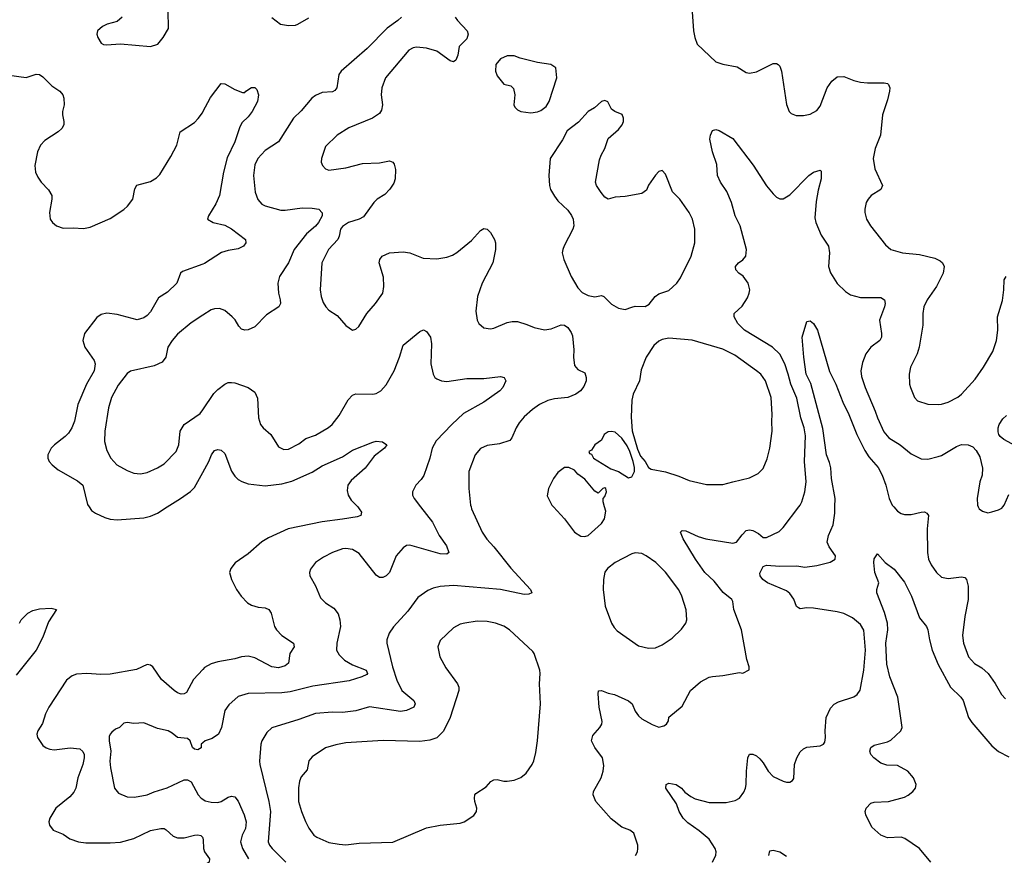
# Model space of a CAD drawing. Header units: inches. Extents: x 1834610 to 2027685, y 642842 to 774116.
# Tile 3 of 256: x 1838912 to 1844764, y 647930 to 652896. Entities that reach past the tile are written whole.
import ezdxf

# ---------------------------------------------------------------- set-up
doc = ezdxf.new("R2010")
doc.units = ezdxf.units.IN
doc.header["$MEASUREMENT"] = 0
for name, color, linetype in [('B8634', 7, 'Continuous'), ('B8635', 7, 'Continuous'), ('B8644', 7, 'Continuous'), ('B8645', 7, 'Continuous')]:
    doc.layers.add(name, color=color, linetype=linetype)

msp = doc.modelspace()

# ---------------------------------------------------------------- linework, layer by layer
at = {"layer": 'B8634', "color": 5}
for points, elevation in [([(1839325, 650000), (1839338.9, 649978.9), (1839362.4, 649962.4), (1839418, 649938), (1839450, 649927.8), (1839490, 649924.6), (1839650, 649936.5), (1839690, 649945.5), (1839730, 649963.6), (1839788.2, 650000)], 420), ([(1838910.7, 649310), (1838921, 649330), (1838959.2, 649370), (1838990, 649385.2), (1839030, 649394.2), (1839098.7, 649398.7), (1839130.4, 649390), (1839082.2, 649317.8), (1839050, 649226), (1839010.1, 649150), (1838890, 649001.5)], 380), ([(1840000, 649035), (1839944.7, 648975.3), (1839902.3, 648897.7), (1839890, 648889.7), (1839871.7, 648888.3), (1839850, 648894.7), (1839829.1, 648909.1), (1839755.4, 648975.4), (1839702.7, 649050), (1839690, 649060.9), (1839670, 649063.7), (1839606.3, 649033.7), (1839450, 649007.2), (1839394.7, 649005.3), (1839310, 649011), (1839250, 649007.2), (1839223.1, 648996.9), (1839188.9, 648970), (1839085.2, 648810), (1839065.8, 648770), (1839047.4, 648712.6), (1839019.5, 648670), (1839013.1, 648650), (1839016.9, 648630), (1839050, 648582.4), (1839068.3, 648568.3), (1839090, 648560.3), (1839117.3, 648557.3), (1839211.8, 648568.2), (1839270, 648562), (1839286.9, 648546.9), (1839293.9, 648530), (1839295.3, 648510), (1839286.1, 648470), (1839257.5, 648390), (1839244.6, 648330), (1839233.9, 648306.1), (1839210, 648277.6), (1839127.4, 648210), (1839090.3, 648150), (1839085.7, 648130), (1839088.5, 648110), (1839110, 648080.4), (1839170, 648055.8), (1839210, 648027.4), (1839261, 648010), (1839304.8, 648004.8), (1839450, 648004.7), (1839510, 648009.3), (1839590, 648030.2), (1839690, 648077.8), (1839750, 648090.3), (1839770, 648088.8), (1839782.4, 648082.4), (1839824, 648044), (1839850, 648034.3), (1839890, 648033.4), (1839949.9, 648050.1), (1839971, 648051), (1839988.8, 648048.8), (1839998.2, 648038.2), (1840000, 648031.9)], 420), ([(1840000, 648597.8), (1839991, 648590), (1839990.7, 648569.3), (1839970, 648557.2), (1839950, 648561.2), (1839939, 648570), (1839925.2, 648610), (1839910, 648625.2), (1839850, 648629.5), (1839817, 648657), (1839793.2, 648670), (1839730, 648684.2), (1839650, 648718), (1839590, 648713.2), (1839550, 648719), (1839530, 648715.3), (1839504.7, 648690), (1839480.7, 648679.3), (1839458.9, 648661.1), (1839449, 648651), (1839443.6, 648636.4), (1839443.1, 648610), (1839453.1, 648550), (1839447.7, 648490), (1839451.7, 648450), (1839474.9, 648330), (1839499.6, 648299.6), (1839550, 648278), (1839594.9, 648274.9), (1839670, 648290.3), (1839710, 648307.6), (1839788.3, 648331.7), (1839890, 648378), (1839910, 648379.1), (1839930, 648366.8), (1839972.4, 648290), (1839990.2, 648270.2), (1840000, 648264.1)], 440)]:
    msp.add_lwpolyline(points, dxfattribs=dict(at, elevation=elevation))
at = {"layer": 'B8635', "color": 5}
for points, elevation in [([(1839520.7, 652910), (1839490, 652885.1), (1839431.8, 652868.2), (1839404.7, 652855.3), (1839374.8, 652830), (1839370.7, 652810), (1839375.5, 652790), (1839396.4, 652756.4), (1839410, 652748.4), (1839426.9, 652746.9), (1839510, 652752.7), (1839690, 652735.5), (1839732.7, 652750), (1839763.7, 652790), (1839796.6, 652843.4), (1839794, 652950)], 440), ([(1838850, 652566), (1838950, 652551.5), (1839010, 652572.2), (1839030, 652570.5), (1839050, 652556.3), (1839102.4, 652502.4), (1839150.5, 652470), (1839168, 652450), (1839174.9, 652430), (1839176.4, 652390), (1839166.4, 652350), (1839166, 652330), (1839174.4, 652290), (1839174, 652270), (1839161.6, 652250), (1839139.3, 652230), (1839062, 652178), (1839034.3, 652150), (1839018, 652110), (1839001.7, 652030), (1839005.7, 651990), (1839019.4, 651959.4), (1839039.5, 651930), (1839083.7, 651883.7), (1839101.7, 651850), (1839103.1, 651830), (1839088.7, 651750), (1839093, 651710), (1839106, 651690), (1839130, 651670.5), (1839170, 651656.4), (1839230, 651659.5), (1839290, 651654.6), (1839330, 651662.8), (1839450, 651714.9), (1839530, 651767.2), (1839552.5, 651787.5), (1839584.2, 651830), (1839595.6, 651890), (1839608.3, 651911.7), (1839690, 651934.4), (1839724.9, 651955.1), (1839743.8, 651976.2), (1839810, 652081.7), (1839844.8, 652150), (1839866.3, 652230), (1839950, 652285.7), (1839972.2, 652307.8), (1839997.5, 652342.5), (1840000, 652347.2)], 420), ([(1840000, 651442.5), (1839879.9, 651400.1), (1839868.2, 651390), (1839846, 651330), (1839790, 651277), (1839737, 651243), (1839690, 651159.6), (1839670, 651137.4), (1839650, 651123.5), (1839610, 651112.8), (1839490, 651144), (1839430, 651151), (1839395.6, 651144.4), (1839370, 651126), (1839297.4, 651030), (1839287.4, 650990), (1839299.5, 650950), (1839354.7, 650870), (1839359.8, 650850), (1839354.8, 650810), (1839308.6, 650730), (1839258, 650610), (1839237.1, 650510), (1839221.2, 650470), (1839201.3, 650438.7), (1839181.7, 650418.3), (1839118, 650370), (1839099.3, 650350), (1839078, 650310), (1839079.1, 650290), (1839087.7, 650270), (1839104.9, 650250), (1839141.1, 650221.1), (1839255.8, 650155.8), (1839287.6, 650130), (1839315.1, 650015.1), (1839325, 650000)], 420), ([(1840000, 651139.4), (1839930, 651094), (1839850, 651026), (1839818, 650990), (1839792.9, 650950), (1839780.3, 650890), (1839758.6, 650861.4), (1839710, 650839.7), (1839570, 650807.8), (1839550, 650793.6), (1839496.6, 650723.4), (1839458, 650650), (1839439.6, 650590), (1839417.3, 650450), (1839416.5, 650390), (1839430, 650334.8), (1839452.4, 650290), (1839488, 650250), (1839550, 650216), (1839590, 650200.3), (1839630, 650198), (1839670, 650204.6), (1839730, 650231.8), (1839770, 650255.8), (1839841.7, 650330), (1839857.3, 650370), (1839864.5, 650450), (1839889.7, 650490), (1839984.9, 650555.1), (1840000, 650577)], 440), ([(1839788.2, 650000), (1839868.2, 650050), (1839927.2, 650092.9), (1839950, 650114.9), (1840000, 650204.6)], 420)]:
    msp.add_lwpolyline(points, dxfattribs=dict(at, elevation=elevation))
at = {"layer": 'B8644', "color": 5}
for points, elevation in [([(1841294.8, 650000), (1841365.5, 649910), (1841403.9, 649830), (1841447.6, 649770), (1841462, 649730), (1841450, 649719.5), (1841410, 649720.9), (1841230, 649773.3), (1841210, 649771.1), (1841190, 649756.9), (1841148.9, 649710), (1841109, 649610), (1841090, 649591), (1841070, 649581.5), (1841050, 649581), (1841030, 649594), (1840930, 649723.6), (1840890, 649748), (1840850, 649754), (1840830, 649751.1), (1840770, 649729.7), (1840717.8, 649702.2), (1840670, 649669.4), (1840640.5, 649630), (1840633.4, 649610), (1840636.3, 649590), (1840670, 649530.8), (1840700.3, 649460.3), (1840730.2, 649430.2), (1840779.1, 649399.1), (1840804.3, 649364.3), (1840814.4, 649330), (1840818, 649290), (1840796.1, 649190), (1840795.3, 649150), (1840810, 649121.6), (1840843.1, 649090), (1840890, 649062.2), (1840970, 649030.2), (1840979.3, 649010), (1840974.7, 649005.3), (1840944.9, 648990), (1840870, 648966.3), (1840654.9, 648934.9), (1840519, 648901), (1840470, 648895.2), (1840269.1, 648890.9), (1840210, 648874.3), (1840155.3, 648824.7), (1840130.3, 648790), (1840110.2, 648689.8), (1840094, 648650), (1840056.2, 648623.8), (1840014, 648610), (1840000, 648597.8)], 440), ([(1840920.7, 650000), (1840930.3, 649990), (1840943, 649970), (1840938.8, 649950), (1840917.8, 649942.2), (1840830, 649926.9), (1840710, 649912.5), (1840508.2, 649870), (1840390, 649817.2), (1840350, 649792.2), (1840270, 649721.7), (1840191.4, 649668.6), (1840165.7, 649634.3), (1840159.5, 649610), (1840170.3, 649570), (1840200.3, 649510), (1840227.2, 649470), (1840266.4, 649430), (1840290, 649416), (1840330, 649404.7), (1840370, 649400.8), (1840391.8, 649391.8), (1840406.7, 649370), (1840425.2, 649290), (1840437.3, 649270), (1840470, 649235.8), (1840539.3, 649190), (1840543.1, 649170), (1840517.4, 649130), (1840508.7, 649071.3), (1840490, 649055.6), (1840450, 649044.5), (1840410, 649049.8), (1840310, 649102.9), (1840270, 649112.7), (1840230, 649110.5), (1840190, 649098), (1840090, 649079.2), (1840050, 649067.4), (1840010, 649045.7), (1840000, 649035)], 420), ([(1841594.2, 650000), (1841596.5, 649990), (1841659.5, 649850), (1841688.2, 649808.2), (1841730, 649763), (1841830, 649635.8), (1841948.4, 649510), (1841956.3, 649490), (1841938.2, 649481.8), (1841910, 649479.8), (1841770, 649509.1), (1841490, 649533.1), (1841410, 649527.1), (1841370, 649517.7), (1841337, 649503), (1841278.6, 649461.4), (1841218.3, 649381.7), (1841132.8, 649287.2), (1841108.2, 649250), (1841094.4, 649210), (1841094, 649190), (1841126.7, 649050), (1841152.4, 648970), (1841183.6, 648910), (1841253.4, 648850), (1841262.6, 648830), (1841253.4, 648810), (1841210.1, 648789.9), (1841175.8, 648784.2), (1840990, 648812.7), (1840910, 648789), (1840830, 648779.3), (1840770, 648780.7), (1840670, 648772.8), (1840570, 648736.5), (1840410, 648688.3), (1840380, 648660), (1840350.3, 648610), (1840344.6, 648590), (1840336, 648490), (1840338.3, 648470), (1840392.8, 648250), (1840401.5, 648190), (1840389.3, 648010), (1840396.2, 647990), (1840411.3, 647970), (1840494, 647890)], 460), ([(1842084.3, 650000), (1842150.7, 649930), (1842210, 649850.8), (1842246.2, 649826.2), (1842270, 649824.9), (1842290, 649830.8), (1842310, 649847.7), (1842370, 649901.6), (1842388, 649930), (1842395.3, 649975.3), (1842388.2, 650000)], 480), ([(1842572.3, 647930), (1842582.7, 647950), (1842586, 647970), (1842585.2, 647990), (1842562.7, 648062.7), (1842538.9, 648078.9), (1842490, 648097), (1842427.2, 648147.2), (1842335.1, 648250), (1842319.6, 648290), (1842322.4, 648310), (1842366.9, 648390), (1842379.7, 648430), (1842384.4, 648464.4), (1842375.6, 648510), (1842329.6, 648570), (1842309.7, 648610), (1842317.4, 648642.6), (1842359.5, 648690), (1842371.5, 648710), (1842374, 648726), (1842355.1, 648810), (1842349.8, 648890.2), (1842352.7, 648907.3), (1842370, 648910.4), (1842410, 648894.3), (1842446, 648886), (1842530, 648847.2), (1842552.2, 648830), (1842570, 648787.3), (1842590, 648759.1), (1842610, 648740.5), (1842670, 648706.8), (1842710, 648691), (1842740.2, 648699.8), (1842755.3, 648710), (1842768.7, 648730), (1842769.4, 648750.6), (1842850, 648817.3), (1842899.6, 648910), (1842958.4, 648961.6), (1843010, 648988.5), (1843030, 648993.7), (1843090, 648998.4), (1843190, 649016), (1843210, 649012), (1843247.3, 649032.7), (1843248, 649050), (1843232.9, 649092.9), (1843201.5, 649270), (1843155.8, 649390), (1843150, 649439.3), (1843144.2, 649450), (1843092.5, 649492.5), (1843038.4, 649558.4), (1842984.2, 649610), (1842928.7, 649690), (1842854.7, 649810), (1842839.3, 649850), (1842850, 649860.7), (1842870, 649859.3), (1842944.9, 649825), (1842990, 649810.3), (1843150, 649784.7), (1843171.5, 649790), (1843204.9, 649835.1), (1843230, 649860.5), (1843250, 649864.4), (1843270, 649860.4), (1843302, 649842), (1843330, 649818), (1843350, 649818.8), (1843424.9, 649855.1), (1843450, 649877.3), (1843542.1, 650000)], 460), ([(1843029.2, 647890), (1843049.7, 647930.3), (1843051.6, 647950), (1843046, 647970), (1843010, 648026.2), (1842950, 648075.6), (1842882.5, 648122.5), (1842854.6, 648150), (1842832.3, 648190), (1842815.8, 648235.8), (1842752.3, 648330), (1842753.2, 648350), (1842770, 648358.4), (1842813, 648350), (1842844.4, 648330), (1842865.8, 648305.8), (1842899.9, 648279.9), (1842926.6, 648266.6), (1843010, 648243.6), (1843110, 648243.7), (1843164.7, 648255.3), (1843190, 648270.7), (1843214.9, 648305.1), (1843225.1, 648330), (1843229.7, 648350), (1843231.1, 648430), (1843239.6, 648510), (1843250, 648530.6), (1843270, 648530.5), (1843290, 648520.5), (1843310, 648503), (1843330, 648479.1), (1843359.5, 648430), (1843390, 648399.5), (1843450, 648370.6), (1843470, 648364), (1843490, 648364.7), (1843505.2, 648374.8), (1843512.7, 648387.3), (1843517.6, 648470), (1843531.3, 648510), (1843550, 648544.9), (1843570, 648563.8), (1843590, 648572.7), (1843670, 648581.6), (1843689, 648590), (1843696.9, 648603.1), (1843701.6, 648630), (1843699.7, 648670), (1843705.1, 648750), (1843730, 648803.8), (1843752, 648828), (1843778, 648842), (1843870, 648872), (1843890, 648886.4), (1843907.7, 648912.3), (1843928.2, 649030), (1843939.1, 649150), (1843928.2, 649268.2), (1843910, 649301.7), (1843861.5, 649341.5), (1843810, 649366.5), (1843770, 649376.8), (1843630, 649398.7), (1843590, 649401), (1843550, 649395.8), (1843540.1, 649400.1), (1843528.9, 649408.9), (1843513.1, 649453.1), (1843490, 649486.4), (1843470, 649500.9), (1843356, 649550), (1843329.4, 649570), (1843313.2, 649590), (1843310, 649606), (1843330, 649646), (1843350, 649654.4), (1843430, 649647.7), (1843530, 649650.2), (1843577.5, 649642.5), (1843650, 649652.2), (1843728, 649672), (1843758, 649690), (1843760.7, 649710), (1843722.3, 649762.3), (1843711.9, 649790), (1843718.7, 649830), (1843746.5, 649893.5), (1843757.4, 649962.5), (1843757.5, 650000)], 440), ([(1844107, 650000), (1844130, 649974.6), (1844150, 649960.9), (1844170, 649954.7), (1844210, 649955.4), (1844270.2, 649970.2), (1844290.3, 649970.3), (1844304.1, 649964.1), (1844312.7, 649950), (1844304.9, 649870), (1844306.7, 649730), (1844313.4, 649690), (1844330, 649656.3), (1844360.4, 649610), (1844390, 649583.7), (1844430, 649574.6), (1844510, 649584.9), (1844530, 649581.3), (1844539.5, 649570), (1844549.2, 649530), (1844549.3, 649450.7), (1844528.4, 649350), (1844515.9, 649235.9), (1844520.9, 649190), (1844550.4, 649110), (1844586, 649070), (1844630, 649044.6), (1844667.4, 649010), (1844710.2, 648950.2), (1844746.5, 648886.5), (1844770, 648859.3)], 440), ([(1844608.9, 650000), (1844614, 649990), (1844634.2, 649974.2), (1844666.2, 649966.2), (1844690, 649970.4), (1844730, 649982.4), (1844750, 649993.4), (1844755.1, 650000)], 460), ([(1844327, 647890), (1844258.9, 647970), (1844172.4, 648030), (1844150, 648039), (1844070, 648034.8), (1844030, 648049.7), (1843976.5, 648096.5), (1843940.4, 648170), (1843937.3, 648190), (1843942.6, 648210), (1843970, 648239.5), (1843990, 648246.3), (1844075.3, 648250), (1844170, 648276.4), (1844192.6, 648287.4), (1844219.3, 648310), (1844235.1, 648330), (1844239.5, 648350), (1844224.2, 648390), (1844189.7, 648430), (1844130, 648463.7), (1844066.2, 648466.2), (1844030, 648476.8), (1843988.4, 648510), (1843971.2, 648530), (1843964, 648550), (1843969.6, 648570), (1843990, 648584.4), (1844070, 648604.6), (1844090, 648614.4), (1844149.5, 648670), (1844156.9, 648690), (1844130.5, 648870), (1844084.1, 648990), (1844066.1, 649066.1), (1844059.3, 649190), (1844072.5, 649270), (1844069.9, 649309.9), (1844052.4, 649372.4), (1844006, 649490), (1844005.6, 649510), (1844018, 649550), (1843993.6, 649610), (1843987.6, 649670), (1843990, 649692), (1844010, 649722), (1844054.8, 649670), (1844110, 649630.5), (1844170, 649553.7), (1844212.7, 649470), (1844260.7, 649340.7), (1844300.5, 649290), (1844310.3, 649270.3), (1844319.1, 649210), (1844335, 649150), (1844370, 649063.6), (1844443.2, 648930), (1844505.3, 648870), (1844519, 648850), (1844551.4, 648750), (1844570, 648718.7), (1844690, 648580.3), (1844730, 648547.4), (1844790, 648514.9)], 420), ([(1840000, 648264.1), (1840014.8, 648254.8), (1840050, 648245.3), (1840090, 648244), (1840110, 648250.3), (1840150, 648275.5), (1840170, 648280.7), (1840190, 648276.9), (1840210, 648252.4), (1840246.3, 648170), (1840257.7, 648130), (1840253.6, 648090), (1840234.5, 648050), (1840224.5, 648010), (1840235, 647970), (1840271.8, 647910)], 440), ([(1840000, 648031.9), (1840002.6, 648022.6), (1840003.6, 647970), (1840010.2, 647950), (1840039.5, 647910), (1840038.7, 647890), (1840007.7, 647870), (1840000, 647867.6)], 420), ([(1843365.1, 647930), (1843370, 647956), (1843390, 647960.7), (1843430, 647950.4), (1843470, 647924.6)], 420)]:
    msp.add_lwpolyline(points, dxfattribs=dict(at, elevation=elevation))
at = {"layer": 'B8644', "color": 5, "elevation": 480}
for points in [[(1842570, 649727.8), (1842550, 649722.4), (1842450.3, 649669.7), (1842404.9, 649635.1), (1842390, 649613.2), (1842382, 649570), (1842379.5, 649510), (1842392.4, 649410), (1842428.8, 649310), (1842444.2, 649284.2), (1842463.6, 649263.6), (1842590, 649175.5), (1842650, 649160.4), (1842690, 649163.8), (1842730, 649180.4), (1842790, 649220.4), (1842846.1, 649273.9), (1842870.9, 649309.1), (1842877.4, 649330), (1842872.1, 649387.9), (1842847.6, 649470), (1842830, 649507.3), (1842750, 649611.8), (1842692, 649670), (1842635.1, 649710), (1842610, 649723)], [(1841630, 649321.7), (1841558, 649310), (1841530, 649303), (1841490, 649282.4), (1841410, 649206.6), (1841397.4, 649170), (1841408.7, 649110), (1841444.5, 649044.5), (1841513.4, 648950), (1841521.7, 648930), (1841522.7, 648910), (1841470.2, 648749.8), (1841431.4, 648668.6), (1841391.3, 648628.7), (1841350, 648614.3), (1841290, 648605.7), (1841072.7, 648612.7), (1840850, 648598.9), (1840790, 648587.4), (1840730, 648568.3), (1840650, 648516.3), (1840629.2, 648490.8), (1840621.1, 648438.9), (1840584.1, 648395.9), (1840574, 648370), (1840569.1, 648330.9), (1840569, 648250), (1840585.8, 648190), (1840610, 648130.7), (1840630, 648090.6), (1840659.3, 648050), (1840677.5, 648037.5), (1840750, 648007.2), (1840810, 647995.6), (1840850, 647992.9), (1840930, 648003.2), (1841130, 648007.4), (1841330, 648093.7), (1841410, 648108.7), (1841530, 648121.6), (1841554, 648130), (1841610, 648167.3), (1841626, 648190), (1841629.3, 648210), (1841616.2, 648250), (1841614.5, 648270), (1841616, 648290), (1841622.4, 648297.6), (1841683.3, 648336.7), (1841711.9, 648368.1), (1841730, 648379.1), (1841750, 648380.5), (1841790, 648370.4), (1841810, 648370.4), (1841850, 648377.1), (1841890, 648392.7), (1841922.3, 648417.7), (1841958, 648470), (1841967.8, 648492.2), (1841978.9, 648541.1), (1841989.7, 648610), (1842006.3, 648830), (1842000.5, 648950), (1842005.4, 649010), (1842002.6, 649030), (1841970, 649129), (1841961.4, 649141.4), (1841822, 649270), (1841790, 649292.8), (1841739, 649310), (1841690, 649319.7)]]:
    msp.add_lwpolyline(points, close=True, dxfattribs=at)
at = {"layer": 'B8645', "color": 5}
for points, elevation in [([(1842907.2, 652970), (1842915.6, 652830), (1842923.5, 652790), (1842938, 652750), (1843050, 652646), (1843090, 652631.8), (1843175.3, 652615.3), (1843230, 652582), (1843250, 652578), (1843290, 652586.7), (1843390, 652634.9), (1843410, 652635.5), (1843418.8, 652630), (1843430, 652618.8), (1843440.3, 652590), (1843470, 652392), (1843486, 652350), (1843498, 652338), (1843526.4, 652326.4), (1843570, 652326.8), (1843610, 652334.8), (1843650, 652356), (1843670, 652381), (1843711.8, 652490), (1843739.5, 652530), (1843770, 652556.4), (1843810, 652558.4), (1843870, 652533.7), (1843910, 652523.7), (1843950, 652519.5), (1844050, 652520.4), (1844070, 652516.3), (1844075.5, 652510), (1844082.6, 652490), (1844080.8, 652470), (1844070, 652419.3), (1844039.7, 652330), (1844028, 652210), (1843995.6, 652130), (1843984.2, 652070), (1843994.9, 652010), (1844039.5, 651910), (1844030, 651887.3), (1843973, 651850), (1843954.4, 651830), (1843943.7, 651810), (1843934.4, 651770), (1843934.4, 651750), (1843944.4, 651710), (1843968.4, 651670), (1844057.4, 651557.4), (1844089.1, 651529.1), (1844158, 651510), (1844260.1, 651499.9), (1844350, 651479.5), (1844383.4, 651463.4), (1844397.1, 651450), (1844406.7, 651430), (1844399.5, 651390), (1844360.3, 651310), (1844305.7, 651230), (1844285.3, 651190), (1844279.6, 651150), (1844278.7, 651081.3), (1844258.7, 650950), (1844246, 650910), (1844206.7, 650830), (1844197.6, 650790), (1844201.3, 650730), (1844206.7, 650710), (1844230, 650650.8), (1844247.7, 650630), (1844310, 650610.4), (1844370, 650608.7), (1844390, 650610.4), (1844430, 650623.7), (1844487.3, 650652.7), (1844510, 650670.4), (1844590, 650760.5), (1844640.5, 650830), (1844696.6, 650923.4), (1844717.4, 650990), (1844725.1, 651050), (1844723.5, 651130), (1844752.8, 651227.2), (1844762, 651290), (1844763, 651350), (1844774, 651370)], 480), ([(1841180.5, 652910), (1841159.1, 652890), (1841094.9, 652845.1), (1840976.4, 652723.6), (1840822, 652590), (1840809, 652570), (1840796.5, 652490), (1840785.5, 652474.5), (1840770, 652466.2), (1840710, 652462.2), (1840670, 652444.7), (1840649, 652430), (1840585.6, 652354.4), (1840539, 652310), (1840449.3, 652170.7), (1840370, 652117.7), (1840328, 652070), (1840310, 652032.3), (1840300.8, 651970), (1840311.3, 651870), (1840326.6, 651826.6), (1840350, 651800.3), (1840370, 651788.9), (1840464.1, 651764.1), (1840490, 651763.5), (1840590, 651777.7), (1840650, 651776.5), (1840688.8, 651768.8), (1840708.5, 651748.5), (1840708.8, 651730), (1840687.2, 651690), (1840670, 651669), (1840616.9, 651623.1), (1840542.6, 651530), (1840509.1, 651450), (1840456.4, 651370), (1840446, 651330), (1840450.3, 651270), (1840460.3, 651230), (1840461.1, 651210), (1840452.2, 651190), (1840377.7, 651142.3), (1840310, 651071.3), (1840270, 651053), (1840250, 651051.5), (1840230, 651056.2), (1840213.6, 651073.6), (1840192, 651112), (1840174.5, 651130), (1840130, 651167), (1840098.7, 651178.7), (1840070, 651178.4), (1840050, 651171.8), (1840000, 651139.4)], 440), ([(1840410, 652907.7), (1840461, 652870), (1840510, 652860.4), (1840550, 652863.7), (1840565.2, 652870), (1840630, 652906)], 440), ([(1841500.9, 652910), (1841513.1, 652890), (1841570.3, 652830), (1841576.9, 652810), (1841570, 652782), (1841524.2, 652735.8), (1841516, 652684), (1841504, 652656), (1841490, 652646), (1841470, 652651.1), (1841390, 652709), (1841330, 652726.9), (1841270, 652732.5), (1841250, 652728.6), (1841224.8, 652715.2), (1841086.5, 652550), (1841063.2, 652490), (1841060.7, 652450), (1841067.2, 652390), (1841061.3, 652358.7), (1841050, 652338.7), (1841009.4, 652310.6), (1840867.3, 652252.7), (1840798, 652210), (1840730, 652142.7), (1840704.9, 652070), (1840704.4, 652050), (1840710.6, 652030), (1840728.8, 652008.8), (1840750, 652002.4), (1840850, 652014.9), (1840950, 652041.5), (1841050, 652045.5), (1841110, 652056.5), (1841129, 652049), (1841137.5, 652037.5), (1841145.1, 652005.1), (1841144.2, 651950), (1841134.9, 651925.1), (1841111.7, 651888.3), (1841082.7, 651857.3), (1841037, 651830), (1841015.6, 651810), (1840955.5, 651724.5), (1840930.1, 651709.9), (1840866.7, 651690), (1840830, 651666.8), (1840818, 651650), (1840811.1, 651608.9), (1840803.1, 651590), (1840747.7, 651530), (1840707.6, 651450), (1840697.4, 651290), (1840703.7, 651250), (1840715.8, 651215.8), (1840730.4, 651190), (1840750, 651170.4), (1840797.7, 651137.8), (1840850, 651079.1), (1840890, 651051), (1840910, 651056), (1840926.8, 651073.2), (1840974, 651150), (1841027, 651210), (1841069.5, 651270), (1841076.9, 651310), (1841073.4, 651366.6), (1841047.8, 651450), (1841051.8, 651470), (1841066, 651490), (1841109.8, 651510.2), (1841190, 651516.9), (1841230.2, 651510.3), (1841310, 651478.4), (1841390, 651475.3), (1841450, 651483.7), (1841483.7, 651496.3), (1841510, 651512.2), (1841596.8, 651583.2), (1841650, 651642.8), (1841670, 651654.8), (1841690, 651651), (1841710, 651630.8), (1841734.4, 651590), (1841740.4, 651570), (1841740.3, 651530), (1841724, 651450), (1841659.6, 651330), (1841633.1, 651250), (1841623.7, 651163.7), (1841630.4, 651110.4), (1841640.7, 651090), (1841670, 651064.9), (1841710, 651059.1), (1841730, 651063), (1841810, 651096), (1841838.2, 651101.8), (1841870, 651101.5), (1841925.2, 651085.2), (1841970, 651065.7), (1842030, 651052), (1842070, 651058), (1842130, 651083.1), (1842150, 651080.3), (1842170, 651066.4), (1842190, 651037.1), (1842197.3, 651017.3), (1842205.7, 650934.3), (1842202.6, 650890), (1842210, 650841), (1842230, 650816.3), (1842270, 650796.3), (1842278.3, 650770), (1842279, 650750), (1842264.8, 650715.2), (1842244.2, 650690), (1842217.6, 650670), (1842170, 650649.8), (1842090, 650643.1), (1842050, 650632.6), (1842000.5, 650610), (1841960, 650580), (1841910, 650535.1), (1841880.8, 650499.2), (1841862.3, 650470), (1841837.4, 650410), (1841825.5, 650394.5), (1841764.1, 650375.9), (1841690, 650365.7), (1841650, 650348), (1841618, 650310), (1841581.1, 650210), (1841581.1, 650110), (1841591.8, 650010), (1841594.2, 650000)], 460), ([(1840000, 652347.2), (1840046.3, 652433.7), (1840110, 652516), (1840130, 652514.8), (1840190, 652480.5), (1840236.4, 652463.6), (1840250, 652462), (1840255.3, 652470), (1840290, 652492.7), (1840310, 652493), (1840321.4, 652481.4), (1840330.6, 652449.4), (1840326, 652410), (1840293.4, 652350), (1840270, 652319.3), (1840234.7, 652285.3), (1840220.2, 652259.8), (1840190.3, 652170), (1840145.2, 652074.8), (1840122.8, 651990), (1840099, 651850), (1840077.6, 651802.4), (1840033, 651730), (1840028, 651710), (1840060.7, 651690), (1840130, 651673.7), (1840170, 651652.2), (1840253.4, 651590), (1840256.3, 651570), (1840242, 651550), (1840210, 651533.3), (1840150, 651524.7), (1840111.7, 651511.7), (1840010, 651446), (1840000, 651442.5)], 420), ([(1843542.1, 650000), (1843549.6, 650010), (1843560.5, 650030), (1843579.2, 650090), (1843585.3, 650150), (1843576.5, 650270), (1843582, 650422), (1843574.9, 650470), (1843554.7, 650530), (1843530, 650647.3), (1843494.1, 650730), (1843479.9, 650790), (1843458.8, 650850), (1843430, 650908.2), (1843386.6, 650950), (1843219.8, 651050), (1843180.7, 651090), (1843159, 651130), (1843159, 651150), (1843206.3, 651193.7), (1843237, 651243), (1843248, 651270), (1843251.1, 651290), (1843240.5, 651330), (1843210.8, 651370.8), (1843185.1, 651390), (1843167.6, 651410), (1843166.2, 651426.2), (1843166, 651430), (1843184.2, 651450), (1843210.7, 651469.3), (1843226.9, 651490), (1843230.8, 651530), (1843193.7, 651670), (1843164.6, 651730), (1843141.6, 651810), (1843114.1, 651874.1), (1843076.9, 651930), (1843059.7, 651970), (1843056.1, 652036.1), (1843029.7, 652110), (1843014.2, 652185.8), (1843017, 652210), (1843030, 652238), (1843050, 652242.8), (1843070, 652237.3), (1843150.8, 652190), (1843272, 652032.1), (1843350, 651908), (1843390, 651860.4), (1843410, 651841.6), (1843430, 651830.5), (1843450, 651830.4), (1843490, 651854.4), (1843603, 651970), (1843630, 651990.3), (1843670, 652001), (1843675.9, 651995.9), (1843675.3, 651950), (1843656.9, 651883.1), (1843644.9, 651815.1), (1843637.7, 651717.7), (1843643.2, 651690), (1843675.8, 651615.8), (1843719.6, 651550), (1843725.5, 651510), (1843718.9, 651430), (1843730, 651390.7), (1843770, 651328.2), (1843819.9, 651279.9), (1843850, 651261.1), (1843910, 651244.6), (1844030, 651244.4), (1844052.2, 651230), (1844055.2, 651210), (1844052.2, 651190), (1844022.4, 651110), (1844034.6, 651030), (1844033.7, 651010), (1844023.1, 650990), (1843970, 650949.6), (1843941.5, 650910), (1843921.2, 650858.8), (1843911.3, 650810), (1843916, 650776), (1843936.9, 650710), (1843996.5, 650570), (1844009.2, 650530), (1844047.3, 650447.3), (1844077, 650410), (1844144.9, 650370), (1844210, 650315.8), (1844270, 650285.3), (1844310, 650284.9), (1844370, 650299.5), (1844390, 650306.7), (1844480, 650360), (1844510, 650371.6), (1844548.9, 650368.9), (1844576.5, 650356.5), (1844596.5, 650336.5), (1844618.2, 650298.2), (1844634.6, 650230), (1844632, 650190), (1844618, 650150), (1844602, 650050), (1844603.8, 650010), (1844608.9, 650000)], 460), ([(1843757.5, 650000), (1843757.6, 650050), (1843737, 650170), (1843731.9, 650231.9), (1843724.7, 650264.7), (1843706.4, 650310), (1843686, 650466), (1843613.6, 650733.6), (1843587.1, 650790), (1843572.7, 650890), (1843562.4, 651010), (1843590, 651102), (1843610, 651106), (1843630, 651090.8), (1843654, 651050), (1843725, 650805), (1843761.7, 650730), (1843803.6, 650623.6), (1843840.2, 650550), (1843887.7, 650430), (1843934.8, 650334.8), (1843958.8, 650298.8), (1844014.1, 650234.1), (1844037.8, 650190), (1844059.2, 650130), (1844078.8, 650050), (1844098, 650010), (1844107, 650000)], 440), ([(1840000, 650577), (1840066.4, 650673.6), (1840090, 650698), (1840130, 650730.6), (1840150, 650739.3), (1840170, 650740.4), (1840190, 650737.6), (1840269.1, 650709.1), (1840310, 650682), (1840325.7, 650645.7), (1840330.3, 650530.4), (1840343.8, 650490), (1840359.1, 650470), (1840404.9, 650430), (1840450, 650357.3), (1840482, 650342), (1840510, 650343.8), (1840570, 650374.9), (1840612.9, 650407.1), (1840670, 650427.1), (1840747.6, 650472.4), (1840769.7, 650490), (1840810, 650543.1), (1840863.5, 650636.5), (1840890, 650664.9), (1840910, 650672.3), (1841010, 650670.3), (1841030, 650674.3), (1841057.4, 650690), (1841090, 650726), (1841138, 650810), (1841169.8, 650890), (1841190, 650962), (1841290, 651043), (1841312.7, 651052.7), (1841330, 651042.8), (1841352.9, 651010), (1841359.6, 650970), (1841355.2, 650850), (1841369.1, 650789.1), (1841379.3, 650770), (1841390, 650761.3), (1841418, 650750), (1841450, 650746.5), (1841570, 650762.9), (1841670, 650763.9), (1841770, 650774.9), (1841791, 650770), (1841802, 650750), (1841783.7, 650710), (1841765.3, 650690), (1841670, 650622), (1841550, 650556), (1841479.6, 650490), (1841387, 650392.9), (1841363.9, 650350), (1841349.1, 650290), (1841313, 650187), (1841297.6, 650162.4), (1841266, 650130), (1841245.5, 650090), (1841245.5, 650070), (1841255.5, 650050), (1841294.8, 650000)], 440), ([(1844830, 650363.1), (1844761.8, 650401.8), (1844739.7, 650419.7), (1844731.6, 650430), (1844727, 650447), (1844728.2, 650470), (1844734, 650490), (1844755.3, 650524.7), (1844777.1, 650542.9)], 460), ([(1840000, 650204.6), (1840036.4, 650270), (1840051.2, 650310), (1840070, 650335.3), (1840090, 650342.6), (1840110, 650337), (1840130, 650317.6), (1840170, 650212.7), (1840190, 650183.1), (1840210, 650163.1), (1840231, 650151), (1840270, 650138), (1840370, 650125.5), (1840470, 650137.3), (1840530, 650154), (1840650, 650207.7), (1840710, 650245.4), (1840830, 650297.8), (1840890, 650337.8), (1841010, 650386), (1841030.4, 650390.4), (1841067.7, 650387.7), (1841094, 650370), (1841080.7, 650350), (1841017.7, 650302.3), (1840965.8, 650230), (1840881.9, 650158.1), (1840862, 650130), (1840858.2, 650098.2), (1840863.2, 650070), (1840881.2, 650041.2), (1840920.7, 650000)], 420), ([(1842388.2, 650000), (1842379.5, 650030), (1842379.3, 650050), (1842390, 650062.8), (1842399.6, 650090), (1842394.5, 650110), (1842390, 650113.6), (1842378, 650110), (1842350, 650082), (1842330, 650093.2), (1842270, 650165.2), (1842230, 650195.3), (1842210, 650218), (1842175.3, 650235.3), (1842150, 650234), (1842110, 650204), (1842084, 650170), (1842054, 650110), (1842045.8, 650065.8), (1842074.8, 650010), (1842084.3, 650000)], 480), ([(1844755.1, 650000), (1844762.9, 650010), (1844790, 650074.8)], 460)]:
    msp.add_lwpolyline(points, dxfattribs=dict(at, elevation=elevation))
at = {"layer": 'B8645', "color": 5, "elevation": 480}
for points in [[(1841850, 652681.2), (1841810, 652681.2), (1841770, 652662.7), (1841740.7, 652630), (1841738.8, 652590), (1841750, 652562), (1841790, 652512), (1841830, 652502), (1841846, 652486), (1841854.8, 652450), (1841847.7, 652390), (1841855.2, 652375.2), (1841870, 652360.7), (1841890.5, 652350.5), (1841950, 652342), (1841990, 652347.3), (1842010, 652356), (1842040.2, 652379.8), (1842058, 652410), (1842104, 652550), (1842098, 652610), (1842068.7, 652628.7), (1841990, 652640.9), (1841886.8, 652666.8)], [(1842390, 652415.1), (1842370, 652409.2), (1842327.9, 652372.1), (1842290.7, 652349.3), (1842232.5, 652287.5), (1842165.1, 652234.9), (1842138, 652182), (1842064.4, 652070), (1842056.4, 651970), (1842060.4, 651910), (1842067.5, 651887.5), (1842090, 651846.8), (1842110, 651818.8), (1842170, 651762.8), (1842192, 651732), (1842200.5, 651710), (1842204.4, 651670), (1842199.5, 651650), (1842148.1, 651551.9), (1842138.9, 651530), (1842136.5, 651510), (1842145, 651470), (1842188.5, 651370), (1842230, 651302.4), (1842254.8, 651274.8), (1842290, 651256.5), (1842330, 651248.8), (1842370, 651256.5), (1842384, 651250), (1842430, 651206), (1842470, 651181.6), (1842510, 651173), (1842550, 651187.7), (1842570, 651193.4), (1842630, 651190.7), (1842653.8, 651206.2), (1842689.6, 651250.4), (1842710, 651266), (1842770, 651287.3), (1842817.2, 651330), (1842839.1, 651360.9), (1842903.5, 651490), (1842924.2, 651570), (1842923.6, 651650), (1842909.6, 651710), (1842891.6, 651750), (1842835.1, 651830), (1842792.1, 651872.1), (1842750, 651978), (1842730, 651999), (1842710, 651993.2), (1842690, 651972.7), (1842650, 651912), (1842636.5, 651883.5), (1842610, 651863.1), (1842510, 651845.7), (1842450, 651841.6), (1842410, 651829.6), (1842390, 651840.9), (1842368.3, 651868.3), (1842339.5, 651910), (1842334.5, 651930), (1842358, 652062), (1842367.6, 652090), (1842389.6, 652130), (1842409.7, 652190.4), (1842470, 652242.8), (1842493.2, 652270), (1842501.2, 652290), (1842501.2, 652310), (1842492.9, 652332.9), (1842449.4, 652349.4), (1842430, 652364), (1842406.6, 652406.6)], [(1842770, 651002.9), (1842730, 650995.1), (1842710, 650985.1), (1842681.1, 650958.9), (1842634.4, 650890), (1842605.7, 650814.3), (1842596.5, 650750), (1842558.9, 650670), (1842550, 650635.3), (1842546.7, 650533.3), (1842551.7, 650451.7), (1842584.1, 650344.1), (1842601.4, 650301.4), (1842628.4, 650270), (1842650, 650234), (1842664.4, 650224.4), (1842750, 650209), (1842830, 650183.1), (1842890, 650157), (1842993.5, 650133.5), (1843090, 650134.6), (1843150, 650148.8), (1843250, 650174), (1843300.7, 650199.3), (1843330.9, 650229.1), (1843353.7, 650286.3), (1843369.8, 650350.2), (1843384.5, 650450), (1843381.4, 650510), (1843384.8, 650550), (1843377.7, 650650), (1843343.5, 650750), (1843316, 650790), (1843291.1, 650810), (1843161.5, 650901.5), (1843090, 650938.2), (1842908, 650992)], [(1842430, 650449.5), (1842410, 650446), (1842386, 650430), (1842370, 650398), (1842330, 650368.7), (1842310, 650338), (1842294, 650330), (1842298, 650318), (1842310, 650314), (1842322, 650290), (1842425.9, 650225.8), (1842470.3, 650210.3), (1842530, 650174), (1842550, 650178.8), (1842565.1, 650210), (1842565.4, 650234.6), (1842558.7, 650270), (1842538.9, 650330), (1842522.8, 650362.8), (1842490, 650409.6), (1842450, 650444.5)]]:
    msp.add_lwpolyline(points, close=True, dxfattribs=at)

doc.saveas('drawing.dxf')
